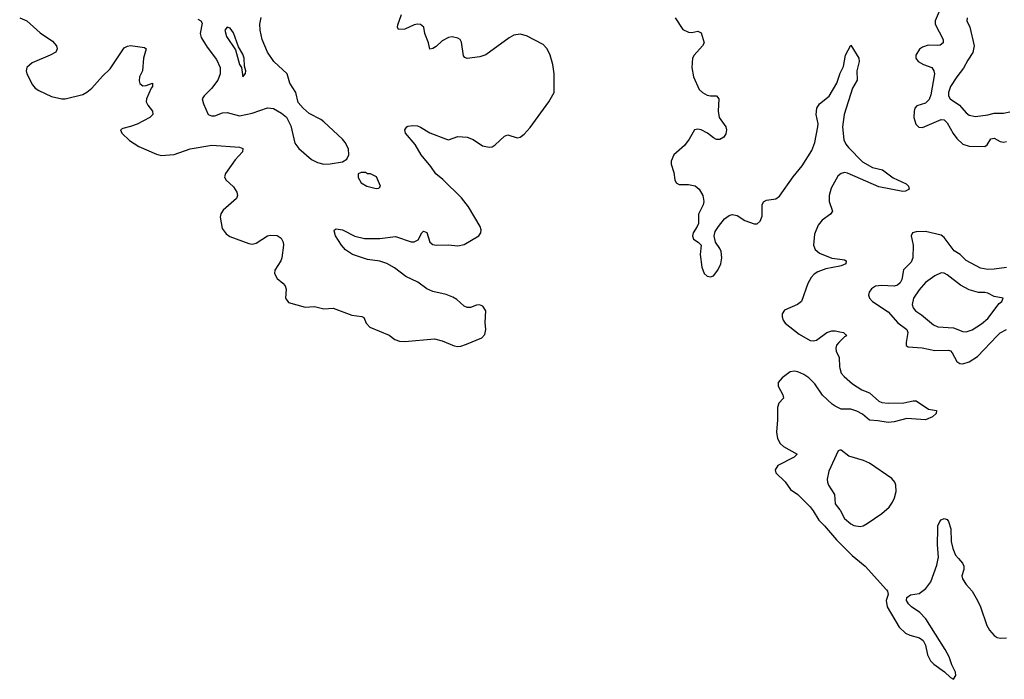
# Model space of a CAD drawing. Header units: inches. Extents: x 1649636 to 1815363, y 506543 to 641975.
# Tile 53 of 256: x 1674739 to 1681056, y 539225 to 543458. Entities that reach past the tile are written whole.
import ezdxf

# ---------------------------------------------------------------- set-up
doc = ezdxf.new("R2010")
doc.units = ezdxf.units.IN
doc.header["$MEASUREMENT"] = 0
for name, color, linetype in [('B6574', 7, 'Continuous'), ('B6583', 7, 'Continuous'), ('B6584', 7, 'Continuous')]:
    doc.layers.add(name, color=color, linetype=linetype)

msp = doc.modelspace()

# ---------------------------------------------------------------- linework, layer by layer
at = {"layer": 'B6574', "color": 5}
for points, elevation in [([(1674739, 543470), (1674784.7, 543450), (1674870, 543372.7), (1674950, 543319.5), (1674975, 543290), (1674980.4, 543270), (1674970.4, 543249.6), (1674934.7, 543230), (1674819.4, 543180.6), (1674784.5, 543150), (1674781.5, 543130), (1674785.8, 543110), (1674820.6, 543040.6), (1674838.7, 543018.7), (1674862.7, 543002.7), (1674944, 542964), (1675010, 542949), (1675030, 542949.7), (1675143.3, 542976.7), (1675170, 542992), (1675201.3, 543018.7), (1675270, 543095.6), (1675318.4, 543141.6), (1675410, 543276.8), (1675430, 543288.8), (1675450, 543291.7), (1675539.4, 543279.4), (1675550.8, 543270), (1675532.7, 543210), (1675526.8, 543130), (1675508.5, 543090), (1675505, 543065), (1675510, 543047.2), (1675530, 543034.3), (1675550, 543034.9), (1675591.4, 543051.4), (1675591.3, 543030), (1675582, 543018), (1675552.7, 542950), (1675551.3, 542930), (1675560.7, 542910), (1675590.9, 542870), (1675594.2, 542850), (1675574.9, 542830), (1675491.9, 542788.1), (1675450, 542771.6), (1675399.7, 542760.3), (1675386.5, 542750), (1675394, 542730), (1675442.9, 542682.9), (1675503.4, 542643.4), (1675615.6, 542595.6), (1675647.1, 542587.1), (1675730, 542593.6), (1675833.6, 542630), (1675972.6, 542652.6), (1676150, 542640.2), (1676171.4, 542631.4), (1676169.2, 542610), (1676121.3, 542558.7), (1676058.3, 542470), (1676053.7, 542450), (1676062.2, 542430), (1676110, 542384.1), (1676131.8, 542350), (1676136.8, 542330), (1676129.3, 542310), (1676043.8, 542236.2), (1676029, 542211), (1676025.3, 542190), (1676038.7, 542118.7), (1676062.9, 542082.9), (1676087.2, 542067.2), (1676210, 542021), (1676230, 542017.8), (1676256.9, 542023.1), (1676329.3, 542070.7), (1676345.9, 542074.1), (1676390, 542072.1), (1676415.5, 542055.5), (1676429.1, 542030), (1676431.6, 542010), (1676421.5, 541930), (1676414.4, 541910), (1676375.8, 541850), (1676374.6, 541830), (1676390, 541798), (1676428, 541768), (1676442.2, 541750), (1676447.8, 541727.8), (1676444.6, 541670), (1676463.7, 541643.7), (1676570, 541613.6), (1676630, 541616.2), (1676690, 541603), (1676750, 541606.7), (1676870, 541560.9), (1676933.5, 541553.5), (1676946.5, 541546.5), (1676960.8, 541510), (1676984.3, 541484.3), (1677110, 541432.5), (1677146.4, 541406.4), (1677174.7, 541394.7), (1677210, 541392.6), (1677401, 541410), (1677450, 541398), (1677525.8, 541365.8), (1677550, 541361.5), (1677570, 541363.1), (1677605.3, 541374.7), (1677704.2, 541415.8), (1677722.9, 541437.1), (1677729.9, 541470), (1677726.1, 541513.9), (1677728.4, 541588.4), (1677710, 541619.2), (1677687.8, 541627.8), (1677670, 541625.7), (1677630.1, 541609.9), (1677609.7, 541610), (1677590, 541618.6), (1677542.5, 541662.5), (1677517.5, 541677.5), (1677474.6, 541694.6), (1677390, 541712.8), (1677350.7, 541730), (1677292.9, 541772.9), (1677216.8, 541810), (1677144.5, 541864.5), (1677093.8, 541893.8), (1677050, 541907.5), (1676970, 541918.5), (1676874.5, 541950), (1676830, 541980.5), (1676802.5, 542010), (1676765.7, 542070), (1676757.2, 542102.8), (1676759, 542110), (1676770, 542114.9), (1676810, 542108.9), (1676889.1, 542069.1), (1676950, 542054), (1677050, 542052.9), (1677150, 542065.8), (1677250, 542032), (1677270, 542032.8), (1677294.5, 542045.5), (1677319.1, 542090), (1677330, 542100.3), (1677350, 542091.4), (1677370.7, 542030.7), (1677390, 542015.3), (1677410.6, 542010.6), (1677490, 542013.2), (1677550, 542005.5), (1677590, 542014.8), (1677683.5, 542070), (1677697.5, 542090), (1677698.7, 542110), (1677693.7, 542130), (1677617.7, 542257.7), (1677573.7, 542313.7), (1677452.8, 542432.8), (1677408.7, 542468.7), (1677376.3, 542516.3), (1677314.1, 542590), (1677276, 542656), (1677214, 542730), (1677209.7, 542750), (1677222.9, 542770), (1677230, 542773.6), (1677261.3, 542778.7), (1677290, 542775.8), (1677310, 542768.4), (1677370, 542732.2), (1677470, 542692.3), (1677490, 542687.5), (1677550, 542707.6), (1677610, 542703.1), (1677648.4, 542688.4), (1677708.2, 542648.2), (1677750, 542639.4), (1677770, 542641.7), (1677790, 542653.7), (1677849.4, 542710.6), (1677870, 542718.4), (1677930, 542700.2), (1677950, 542703.5), (1677976.1, 542723.9), (1678014.2, 542765.8), (1678134, 542930), (1678168.7, 542990), (1678168.8, 543111.2), (1678158.4, 543170), (1678141.2, 543230), (1678123.4, 543270), (1678097.6, 543297.6), (1677990, 543353.9), (1677950, 543365.4), (1677910, 543358.3), (1677879.3, 543340.7), (1677730, 543232.7), (1677690, 543219.8), (1677609.8, 543209.7), (1677594.7, 543214.7), (1677585.3, 543225.3), (1677572.9, 543312.9), (1677564.7, 543330), (1677550, 543339.3), (1677512.9, 543347.1), (1677490, 543343.5), (1677450, 543321.5), (1677410, 543285), (1677390, 543272.6), (1677370, 543268.4), (1677362.6, 543310), (1677338.4, 543370), (1677330.7, 543410), (1677310, 543426.8), (1677290, 543429), (1677270, 543424.7), (1677210, 543397.7), (1677170, 543394), (1677162.8, 543410), (1677165.5, 543425.5), (1677188.1, 543490)], 280), ([(1675881.8, 543461.8), (1675900.2, 543450), (1675910, 543434.9), (1675896.6, 543370), (1675902.7, 543342.7), (1675940.8, 543280.8), (1676002.3, 543202.3), (1676025.9, 543150), (1676026.1, 543110), (1676010.7, 543070), (1675970, 543015.6), (1675922, 542970), (1675909.4, 542950), (1675917.5, 542917.5), (1675948.5, 542850), (1675970, 542840.8), (1675990, 542840.6), (1676040.9, 542859.1), (1676070, 542862.9), (1676150, 542841.2), (1676230, 542857.9), (1676328, 542892.1), (1676367, 542887), (1676417.8, 542857.8), (1676451.5, 542831.6), (1676477.5, 542777.5), (1676504.8, 542664.8), (1676530.2, 542630.2), (1676610, 542559.5), (1676650, 542541.1), (1676690, 542530.3), (1676730, 542531.8), (1676810, 542545.3), (1676837.4, 542562.6), (1676849.6, 542590), (1676847.8, 542630), (1676826.9, 542670), (1676810, 542691.1), (1676690, 542801.3), (1676670, 542817.4), (1676596.8, 542856.8), (1676558, 542890), (1676525.6, 542925.6), (1676509.7, 542990), (1676472.3, 543050), (1676455.3, 543110), (1676369.6, 543189.6), (1676328.3, 543248.3), (1676295.2, 543330), (1676281.4, 543390), (1676279.1, 543430), (1676287.7, 543472.3)], 320), ([(1678944, 543470), (1678993.6, 543393.7), (1679030, 543376.8), (1679050, 543374.8), (1679090, 543383.2), (1679110, 543373.4), (1679129.2, 543310), (1679119.3, 543290), (1679065.8, 543230), (1679055.2, 543210), (1679051.6, 543150), (1679062.2, 543090), (1679099, 543010), (1679118.4, 542990), (1679150, 542973.3), (1679170, 542968.6), (1679210, 542968.7), (1679224.9, 542950), (1679219, 542870), (1679225.4, 542830), (1679268.8, 542770), (1679273.8, 542750), (1679270, 542726), (1679255.3, 542704.7), (1679230, 542688.4), (1679210, 542688.4), (1679190, 542698.9), (1679150.6, 542730.6), (1679110, 542751.1), (1679090, 542755.1), (1679068.9, 542751.1), (1679034, 542690), (1679004.2, 542650), (1678935.2, 542590), (1678917.7, 542550), (1678919.3, 542530), (1678936.5, 542476.5), (1678942.3, 542430), (1678951, 542411), (1678970, 542400.6), (1679030, 542400.5), (1679071.3, 542391.3), (1679098.9, 542370), (1679121.1, 542330), (1679128.5, 542291.5), (1679124.4, 542270), (1679094.4, 542210), (1679092.7, 542150), (1679085.5, 542130), (1679058.8, 542090), (1679056, 542070), (1679061, 542050), (1679092, 542030), (1679110.6, 542010.6), (1679103.7, 541950), (1679115.3, 541870), (1679129.1, 541830), (1679150, 541811.5), (1679170, 541807.5), (1679190, 541814.6), (1679217.6, 541850), (1679236, 541890), (1679242.6, 541930), (1679239.7, 541970), (1679231.5, 541990), (1679202.9, 542030), (1679194.5, 542070), (1679201.6, 542098.4), (1679222, 542130), (1679260.9, 542179.1), (1679290, 542200.3), (1679310, 542207.4), (1679341.5, 542201.5), (1679390, 542168.5), (1679450, 542147.2), (1679470, 542146.7), (1679490, 542165.7), (1679503, 542197), (1679503, 542270), (1679511.8, 542288.3), (1679530, 542299.8), (1679590, 542308.5), (1679614.2, 542325.8), (1679702, 542450), (1679759.7, 542520.3), (1679821.4, 542618.6), (1679840.2, 542670), (1679859.9, 542770), (1679860.9, 542790), (1679848.1, 542850), (1679852.2, 542890), (1679870, 542916.8), (1679932.5, 542967.5), (1679982.2, 543050), (1680000, 543108.7)], 280), ([(1680000, 542463.8), (1679986.6, 542453.4), (1679943.9, 542376.1), (1679931, 542330), (1679931.8, 542290), (1679952.6, 542230), (1679941.5, 542210), (1679887.8, 542172.2), (1679861.5, 542138.5), (1679837.6, 542082.4), (1679832.4, 542010), (1679843.1, 541983.1), (1679870, 541959.3), (1679950, 541928.3), (1680000, 541920.7)], 280), ([(1680000, 541877), (1679910, 541859.9), (1679859.8, 541840.2), (1679835.7, 541824.3), (1679817.2, 541802.8), (1679795.3, 541764.7), (1679754.1, 541650), (1679728.8, 541630), (1679645.8, 541594.2), (1679631.2, 541570), (1679630.2, 541550), (1679636.5, 541530), (1679650.2, 541510), (1679739.5, 541439.5), (1679810, 541399.5), (1679830, 541397), (1679850, 541402.2), (1679916.8, 541450), (1679950, 541460.3), (1679970, 541460.6), (1680000, 541454.6)], 280), ([(1680000, 541393.2), (1679993.3, 541386.7), (1679979.8, 541370), (1679974, 541350), (1679976.8, 541330), (1679995.4, 541290), (1679997.3, 541230), (1680000, 541221.5)], 280), ([(1680000, 540963.5), (1679970, 540976.9), (1679950.5, 540990), (1679890, 541049.1), (1679840.7, 541120.7), (1679800.5, 541160.5), (1679770, 541180.9), (1679730, 541199), (1679710, 541202.2), (1679682.1, 541197.9), (1679630, 541160.3), (1679605.8, 541130), (1679605.5, 541105.5), (1679635.2, 541050), (1679638, 541030), (1679610, 540997.4), (1679600.5, 540970), (1679601.2, 540890), (1679594.2, 540810), (1679600.1, 540770), (1679617.6, 540737.6), (1679639.4, 540719.4), (1679725.7, 540670), (1679707.4, 540650), (1679602.9, 540597.1), (1679585.9, 540570), (1679590.1, 540550), (1679650, 540491.6), (1679683.6, 540443.6), (1679730, 540411.7), (1679810, 540332), (1679830, 540306.8), (1679865.2, 540245.2), (1679903.1, 540210), (1679979.4, 540119.4), (1680000, 540098.7)], 280), ([(1680000, 540694.7), (1679989.2, 540690.8), (1679930, 540559.7), (1679918.7, 540510), (1679921.6, 540490), (1679928.7, 540470), (1679966.4, 540410), (1679970.1, 540350), (1680000, 540313.3)], 320)]:
    msp.add_lwpolyline(points, dxfattribs=dict(at, elevation=elevation))
for points, elevation in [([(1676070, 543408.7), (1676056, 543390), (1676064.9, 543350), (1676123.7, 543263.7), (1676150, 543171), (1676162, 543150), (1676170, 543092), (1676188.4, 543111.6), (1676188.7, 543130), (1676180.2, 543160.2), (1676179.6, 543210), (1676170, 543237.2), (1676142.5, 543282.5), (1676110, 543374), (1676090, 543404)], 340), ([(1676930, 542477.2), (1676910.9, 542469.1), (1676910, 542446), (1676930.7, 542410), (1676966.8, 542390), (1677025.2, 542374.8), (1677044, 542376), (1677050, 542382), (1677053.2, 542390), (1677028.7, 542448.7), (1676990, 542468.7), (1676970, 542469), (1676956.4, 542476.4)], 320)]:
    msp.add_lwpolyline(points, close=True, dxfattribs=dict(at, elevation=elevation))
at = {"layer": 'B6583', "color": 5, "elevation": 280}
for points in [[(1680103, 540000), (1680163.8, 539950), (1680299, 539799), (1680305.7, 539790), (1680310.1, 539770), (1680297.3, 539730), (1680303.8, 539690), (1680380.5, 539560.5), (1680421.2, 539521.2), (1680450, 539508), (1680510.7, 539490.7), (1680534.7, 539474.7), (1680550, 539443), (1680562.3, 539382.3), (1680582.5, 539342.5), (1680602.5, 539322.5), (1680672.6, 539272.6), (1680710, 539235.5), (1680730, 539224.9), (1680744.8, 539250), (1680742.6, 539270), (1680718.7, 539318.7), (1680702.3, 539370), (1680677, 539417), (1680552.7, 539612.7), (1680513.7, 539653.7), (1680460.9, 539690), (1680440.4, 539710), (1680428.6, 539730), (1680430, 539750.3), (1680453.4, 539766.6), (1680510, 539776.2), (1680551.7, 539808.3), (1680583.8, 539850), (1680622.1, 539957.9), (1680631.2, 540000)], [(1680762.1, 540000), (1680788.1, 539970), (1680796.5, 539950), (1680796, 539930), (1680783.2, 539890), (1680787.7, 539870), (1680810, 539834), (1680849.1, 539790), (1680884.5, 539730), (1680902.7, 539690), (1680944.1, 539570), (1680960.7, 539540.7), (1680990, 539505.8), (1681010, 539493.7), (1681030, 539488.6), (1681068.9, 539491.1)]]:
    msp.add_lwpolyline(points, dxfattribs=at)
at = {"layer": 'B6584', "color": 5}
for points, elevation in [([(1680637.1, 543510), (1680612, 543450), (1680612.8, 543430), (1680664.4, 543330), (1680663.1, 543310), (1680644.7, 543295.3), (1680628.2, 543291.8), (1680566.6, 543293.4), (1680530, 543281.5), (1680512, 543268), (1680488.8, 543230), (1680488.7, 543210), (1680502, 543190), (1680537.1, 543170), (1680590.7, 543150.7), (1680603.5, 543130), (1680606.7, 543110), (1680583.5, 542976.5), (1680573.4, 542946.6), (1680550, 542922.5), (1680494.1, 542905.9), (1680482.6, 542890), (1680476.5, 542870), (1680475.2, 542830), (1680487.3, 542787.3), (1680507.1, 542767.1), (1680530, 542766.9), (1680650, 542816.3), (1680670, 542815.5), (1680690, 542795.6), (1680727.4, 542727.4), (1680750, 542695.8), (1680790, 542659.3), (1680830, 542646.3), (1680930, 542644.7), (1680945.2, 542654.8), (1680970, 542693.8), (1680990, 542697.4), (1681030, 542676.3), (1681050, 542670.8), (1681070, 542675.1)], 320), ([(1680817.4, 543470), (1680814.9, 543450), (1680834.2, 543410), (1680862.9, 543290), (1680853.5, 543246.5), (1680821, 543199), (1680793.4, 543146.6), (1680750, 543091.3), (1680711, 543030), (1680696.5, 542990), (1680697.2, 542970), (1680708.2, 542950), (1680768.3, 542910), (1680810, 542859), (1680830, 542845.3), (1680870, 542836), (1680950, 542846.7), (1680990, 542858), (1681050, 542857.8), (1681090, 542866)], 340), ([(1680000, 543108.7), (1680000.4, 543110), (1680023.3, 543156.7), (1680036.3, 543230), (1680070, 543294.8), (1680122.2, 543210), (1680124.5, 543190), (1680108.9, 543130), (1680111.5, 543070), (1680081.6, 543018.4), (1680028.6, 542850), (1680018.5, 542770), (1680026.6, 542686.6), (1680039.2, 542659.2), (1680056.5, 542636.5), (1680146.1, 542546.1), (1680210, 542510.1), (1680274.9, 542494.9), (1680342.7, 542442.7), (1680425.5, 542405.4), (1680442, 542390), (1680444.9, 542370), (1680422.7, 542357.3), (1680404.8, 542355.2), (1680250, 542386.1), (1680050, 542472.5), (1680030, 542477), (1680009.1, 542470.9), (1680000, 542463.8)], 280), ([(1681070, 541867.4), (1680990, 541856.5), (1680950, 541855.2), (1680902.3, 541862.3), (1680811.8, 541911.8), (1680772.3, 541950), (1680734.5, 541974.5), (1680670, 542059.1), (1680650, 542074.3), (1680550, 542097.7), (1680490, 542096.2), (1680467.3, 542090), (1680458, 542070), (1680470.2, 542010.2), (1680467.7, 541930), (1680457.2, 541902.8), (1680408.1, 541852), (1680398.4, 541790), (1680388.2, 541770), (1680370, 541754.3), (1680350, 541748.5), (1680267.6, 541752.4), (1680230, 541748), (1680203.9, 541730), (1680189.2, 541710), (1680184.4, 541690), (1680191.6, 541670), (1680210.3, 541650), (1680310, 541582.5), (1680372.8, 541512.8), (1680430.1, 541470.1), (1680436.8, 541450), (1680426, 541386), (1680426.8, 541366.8), (1680439, 541359), (1680527.8, 541352.2), (1680610, 541334.8), (1680698, 541338), (1680710, 541333), (1680720.8, 541320.8), (1680750, 541265.3), (1680770, 541252.4), (1680790, 541249.3), (1680830, 541261.8), (1680883.2, 541296.8), (1681009, 541430), (1681030, 541447.9), (1681070, 541468.8)], 320), ([(1680000, 541920.7), (1680030, 541916.1), (1680040.6, 541910), (1680038, 541890), (1680010, 541878.8), (1680000, 541877)], 280), ([(1680000, 541454.6), (1680023, 541450), (1680037.7, 541437.8), (1680043.8, 541430), (1680030, 541422.2), (1680000, 541393.2)], 280), ([(1680000, 541221.5), (1680010, 541190.4), (1680028.2, 541168.2), (1680082, 541122), (1680141.6, 541081.6), (1680190, 541063), (1680250, 541010.7), (1680270, 541000.4), (1680310, 540996.3), (1680410, 540999.1), (1680470, 541011.9), (1680490, 541011.2), (1680570, 540959.3), (1680621, 540950), (1680618, 540930), (1680594.9, 540910), (1680550, 540889.9), (1680430, 540898.3), (1680350, 540876.5), (1680310, 540872), (1680244.1, 540884.1), (1680190, 540887.8), (1680146.3, 540926.3), (1680110, 540945.9), (1680070, 540957.7), (1680010, 540959), (1680000, 540963.5)], 280), ([(1680000, 540313.3), (1680002.7, 540310), (1680030, 540256.9), (1680070, 540222), (1680090, 540211.1), (1680130, 540206.2), (1680150, 540210.3), (1680176, 540224), (1680270, 540287.9), (1680316, 540330), (1680339, 540361), (1680351.9, 540390), (1680360.8, 540430), (1680360.3, 540470), (1680353.1, 540490), (1680333, 540512.9), (1680191.1, 540611.1), (1680151.6, 540630), (1680057.4, 540657.4), (1680010, 540696.3), (1680003.9, 540696.1), (1680000, 540694.7)], 320), ([(1680631.2, 540000), (1680632.8, 540007.2), (1680626.3, 540090), (1680628.7, 540190), (1680630, 540210.4), (1680641.8, 540238.2), (1680650, 540249.2), (1680670, 540257.4), (1680689.4, 540249.4), (1680697.2, 540237.1), (1680711.8, 540190), (1680715.6, 540110), (1680724.8, 540064.8), (1680742.5, 540022.5), (1680762.1, 540000)], 280), ([(1680000, 540098.7), (1680079.4, 540019.4), (1680103, 540000)], 280)]:
    msp.add_lwpolyline(points, dxfattribs=dict(at, elevation=elevation))
at = {"layer": 'B6584', "color": 5, "elevation": 340}
msp.add_lwpolyline([(1680650, 541832.4), (1680610, 541814.7), (1680549.5, 541770.5), (1680510, 541724), (1680472.6, 541670), (1680464, 541630), (1680470, 541608.5), (1680485.7, 541590), (1680524.3, 541564.3), (1680600.4, 541500.4), (1680630, 541486.9), (1680730, 541479.7), (1680790, 541457.6), (1680810, 541454.7), (1680850, 541466.9), (1680910, 541506.2), (1680950, 541540.8), (1681023.5, 541636.5), (1681039, 541650), (1681048, 541670), (1680990, 541682), (1680950, 541702.2), (1680930, 541707.4), (1680890, 541707.6), (1680830, 541723.7), (1680774.8, 541754.8), (1680690, 541821.5), (1680670, 541831)], close=True, dxfattribs=at)

doc.saveas('drawing.dxf')
